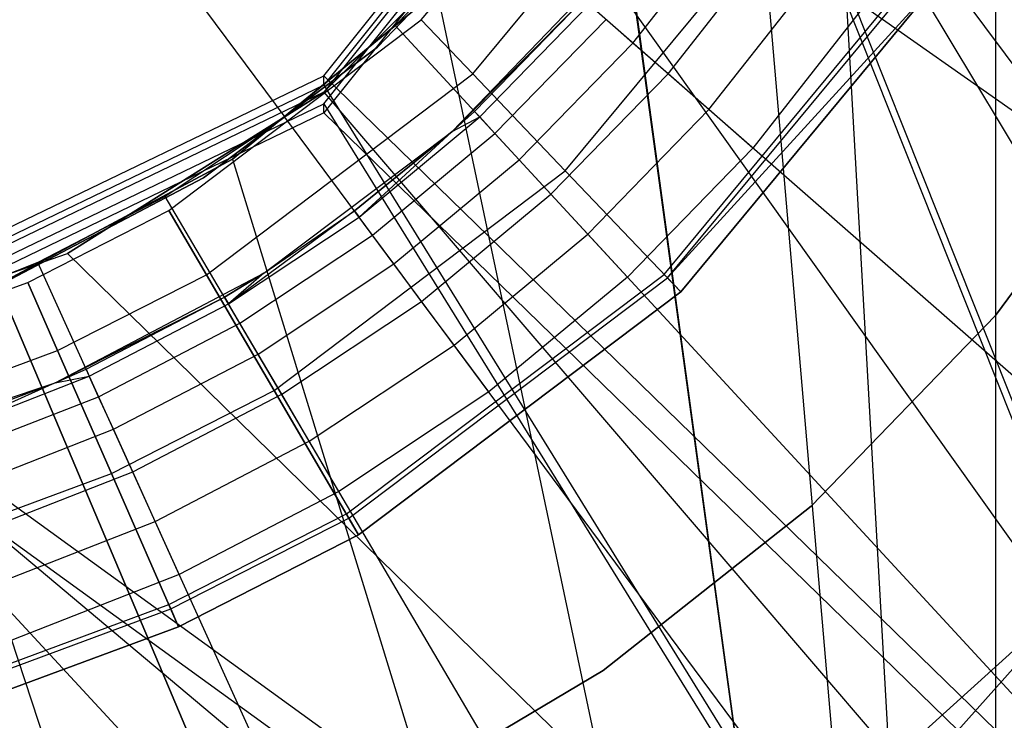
# Model space of a CAD drawing. Extents: x 0.1 to 16.1, y -3 to 3.
# Tile 30 of 65: x 8.2 to 8.418, y -0.374 to -0.218. Entities that reach past the tile are written whole.
import ezdxf

# ---------------------------------------------------------------- set-up
doc = ezdxf.new("R2010")
doc.units = 0
doc.header["$LTSCALE"] = 2.54
doc.layers.get('0').update_dxf_attribs({"color": 13, "linetype": 'CONTINUOUS'})

# ---------------------------------------------------------------- blocks, each defined once
blk = doc.blocks.new('DROPS_WOOD_D_PM_STL')
at = {"color": 0}
for p, q in [((8.41608, -0.8, 27.83841), (8.41608, 0, 27.83841)), ((8.41608, -0.8, 20.87076), (8.41608, 0, 20.87076)), ((8.41608, -0.8, 20.87076), (8.41608, 0, 20.87076)), ((8.41608, -0.8, 27.83841), (8.41608, 0, 27.83841)), ((8.08, 0, 2.18815), (8.25835, -0.24006, 2.19005)), ((8.08, 0, 2.18815), (8.25835, -0.24006, 2.19005)), ((8.41608, -0.8, 27.83841), (8.37425, -0.05845, 27.8422)), ((8.41608, -0.8, 27.83841), (8.37425, -0.05845, 27.8422)), ((8.35716, -0.11481, 20.86558), (8.41608, -0.8, 20.87076)), ((8.35716, -0.11481, 27.84359), (8.41608, -0.8, 27.83841)), ((8.35716, -0.11481, 27.84359), (8.41608, -0.8, 27.83841)), ((8.35716, -0.11481, 20.86558), (8.41608, -0.8, 20.87076)), ((8.26705, -0.23091, 16.34626), (8.35029, -0.12653, 16.3487)), ((8.26705, -0.23091, 16.34626), (8.35029, -0.12653, 16.3487)), ((8.35029, -0.12859, 20.35327), (8.26705, -0.23298, 20.34845)), ((8.35029, -0.12859, 20.35327), (8.26705, -0.23298, 20.34845)), ((8.35029, -0.12859, 20.35327), (8.61693, -0.79844, 20.37999)), ((8.35029, -0.12859, 20.35327), (8.61693, -0.79844, 20.37999)), ((8.35029, -0.13017, 38.3564), (8.26705, -0.23455, 38.3564)), ((8.35029, -0.13017, 32.36249), (8.26705, -0.23455, 38.3564)), ((8.35029, -0.13017, 38.3564), (8.26705, -0.23455, 38.3564)), ((8.35029, -0.13017, 32.36249), (8.26705, -0.23455, 38.3564)), ((8.35029, -0.13017, 32.36249), (8.75179, -0.8, 32.39413)), ((8.35029, -0.13017, 32.36249), (8.75179, -0.8, 32.39413)), ((8.26705, -0.2371, 28.3397), (8.35029, -0.13271, 28.33499)), ((8.26705, -0.2371, 28.3397), (8.35029, -0.13271, 28.33499)), ((8.35029, -0.13271, 28.33499), (8.61693, -0.80253, 28.30758)), ((8.35029, -0.13271, 28.33499), (8.61693, -0.80253, 28.30758)), ((8.35029, -0.13477, 32.33956), (8.26705, -0.23916, 32.34189)), ((8.35029, -0.13477, 32.33956), (8.26705, -0.23916, 32.34189)), ((8.35029, -0.13477, 32.33956), (8.84818, -0.80459, 32.30682)), ((8.35029, -0.13477, 32.33956), (8.84818, -0.80459, 32.30682)), ((8.28865, -0.21853, 213.36956), (8.33342, -0.16453, 213.36956)), ((8.28865, -0.21853, 213.40759), (8.33342, -0.16453, 213.40759)), ((8.28865, -0.21853, 213.36956), (8.33342, -0.16453, 213.36956)), ((8.28865, -0.21853, 213.40759), (8.33342, -0.16453, 213.40759)), ((8.32939, -0.16674, 20.86348), (8.41608, -0.8, 20.87076)), ((8.32939, -0.16674, 20.86348), (8.41608, -0.8, 20.87076)), ((8.32953, -0.16654, 27.84568), (8.41608, -0.8, 27.83841)), ((8.32953, -0.16654, 27.84568), (8.41608, -0.8, 27.83841)), ((8.56797, -0.34276, 2.22278), (8.32472, -0.17189, 2.19005)), ((8.56797, -0.34276, 2.22278), (8.32472, -0.17189, 2.19005)), ((8.30005, -0.23047, 213.33528), (8.34727, -0.17352, 213.33528)), ((8.30005, -0.23047, 213.33528), (8.34727, -0.17352, 213.33528)), ((8.30005, -0.23047, 213.44189), (8.34727, -0.17352, 213.44189)), ((8.30005, -0.23047, 213.44189), (8.34727, -0.17352, 213.44189)), ((8.26705, -0.23455, 32.35932), (8.31462, -0.18696, 32.36099)), ((8.31462, -0.18696, 32.36099), (8.26705, -0.23455, 38.3564)), ((8.31462, -0.18696, 32.36099), (8.26705, -0.23455, 38.3564)), ((8.26705, -0.23455, 32.35932), (8.31462, -0.18696, 32.36099)), ((8.31462, -0.18696, 32.36099), (8.75179, -0.8, 32.39413)), ((8.31462, -0.18696, 32.36099), (8.75179, -0.8, 32.39413)), ((8.31238, -0.18973, 28.35251), (8.27894, -0.22455, 28.35251)), ((8.27894, -0.22455, 27.85251), (8.31238, -0.18973, 27.85251)), ((8.27894, -0.22455, 27.85251), (8.31238, -0.18973, 27.85251)), ((8.31238, -0.18973, 28.35251), (8.27894, -0.22455, 28.35251)), ((8.31238, -0.18973, 20.86645), (8.27894, -0.22455, 20.86645)), ((8.27894, -0.22455, 20.36645), (8.31238, -0.18973, 20.36645)), ((8.27894, -0.22455, 20.36645), (8.31238, -0.18973, 20.36645)), ((8.31238, -0.18973, 20.86645), (8.27894, -0.22455, 20.86645)), ((8.32059, -0.25199, 213.31155), (8.37222, -0.18971, 213.31155)), ((8.32059, -0.25199, 213.31155), (8.37222, -0.18971, 213.31155)), ((8.32059, -0.25199, 213.4656), (8.37222, -0.18971, 213.4656)), ((8.32059, -0.25199, 213.4656), (8.37222, -0.18971, 213.4656)), ((8.33561, -0.22366, 16.32508), (8.35793, -0.19522, 16.32508)), ((8.33561, -0.22366, 16.32508), (8.35793, -0.19522, 16.32508)), ((8.30506, -0.19693, 2.19005), (8.28285, -0.21974, 2.19005)), ((8.30506, -0.19693, 2.19005), (8.28285, -0.21974, 2.19005)), ((8.52877, -0.39268, 2.22278), (8.30506, -0.19693, 2.19005)), ((8.52877, -0.39268, 2.22278), (8.30506, -0.19693, 2.19005)), ((8.3434, -0.23048, 16.33303), (8.36641, -0.20118, 16.33303)), ((8.3434, -0.23048, 16.33303), (8.36641, -0.20118, 16.33303)), ((8.29551, -0.24327, 16.03972), (8.33175, -0.20554, 16.03972)), ((8.29551, -0.24327, 16.03972), (8.33175, -0.20554, 16.03972)), ((8.34251, -0.27494, 213.38735), (8.39884, -0.207, 213.38735)), ((8.34251, -0.27494, 213.38735), (8.39884, -0.207, 213.38735)), ((8.34324, -0.27571, 213.39202), (8.39973, -0.20757, 213.39202)), ((8.34324, -0.27571, 213.39202), (8.39973, -0.20757, 213.39202)), ((8.35247, -0.23842, 16.33802), (8.37627, -0.20811, 16.33802)), ((8.35247, -0.23842, 16.33802), (8.37627, -0.20811, 16.33802)), ((8.34324, -0.27571, 213.39202), (8.40334, -0.20992, 213.39407)), ((8.40334, -0.20992, 213.38308), (8.34621, -0.27882, 213.38308)), ((8.34621, -0.27882, 213.30308), (8.40334, -0.20992, 213.30308)), ((8.40334, -0.20992, 213.47407), (8.34621, -0.27882, 213.47407)), ((8.34621, -0.27882, 213.30308), (8.40334, -0.20992, 213.30308)), ((8.40334, -0.20992, 213.47407), (8.34621, -0.27882, 213.47407)), ((8.34621, -0.27882, 213.39407), (8.40334, -0.20992, 213.39407)), ((8.40334, -0.20992, 213.38308), (8.34621, -0.27882, 213.38308)), ((8.24675, -0.24939, 20.85856), (8.29213, -0.21213, 20.86102)), ((8.24675, -0.24939, 20.85856), (8.29213, -0.21213, 20.86102)), ((8.29213, -0.21213, 27.84815), (8.24676, -0.24938, 27.85061)), ((8.29213, -0.21213, 27.84815), (8.24676, -0.24938, 27.85061)), ((8.29213, -0.21213, 20.86102), (8.41608, -0.8, 20.87076)), ((8.29213, -0.21213, 20.86102), (8.41608, -0.8, 20.87076)), ((8.29213, -0.21213, 27.84815), (8.41608, -0.8, 27.83841)), ((8.29213, -0.21213, 27.84815), (8.41608, -0.8, 27.83841)), ((8.32458, -0.21402, 16.28972), (8.29551, -0.24327, 16.03972)), ((8.32458, -0.21402, 16.28972), (8.29551, -0.24327, 16.03972)), ((8.30045, -0.2388, 16.28972), (8.32458, -0.21402, 16.28972)), ((8.30045, -0.2388, 16.28972), (8.32458, -0.21402, 16.28972)), ((8.30161, -0.24005, 16.30267), (8.32587, -0.21514, 16.30267)), ((8.30161, -0.24005, 16.30267), (8.32587, -0.21514, 16.30267)), ((8.38686, -0.21555, 16.33972), (8.36221, -0.24694, 16.33972)), ((8.38686, -0.21555, 16.33972), (8.36221, -0.24694, 16.33972)), ((8.30499, -0.24372, 16.31472), (8.32963, -0.21843, 16.31472)), ((8.30499, -0.24372, 16.31472), (8.32963, -0.21843, 16.31472)), ((8.33561, -0.22366, 16.32508), (8.32963, -0.21843, 16.31472)), ((8.33561, -0.22366, 16.32508), (8.32963, -0.21843, 16.31472)), ((8.23263, -0.26076, 213.36956), (8.28865, -0.21853, 213.36956)), ((8.23263, -0.26076, 213.40759), (8.28865, -0.21853, 213.40759)), ((8.23263, -0.26076, 213.36956), (8.28865, -0.21853, 213.36956)), ((8.23263, -0.26076, 213.40759), (8.28865, -0.21853, 213.40759)), ((8.28285, -0.21974, 2.19005), (8.25835, -0.24006, 2.19005)), ((8.28285, -0.21974, 2.19005), (8.25835, -0.24006, 2.19005)), ((8.48449, -0.43816, 2.22278), (8.28285, -0.21974, 2.19005)), ((8.48449, -0.43816, 2.22278), (8.28285, -0.21974, 2.19005)), ((8.28865, -0.21853, 213.36956), (8.30005, -0.23047, 213.33528)), ((8.28865, -0.21853, 213.36956), (8.30005, -0.23047, 213.33528)), ((8.28865, -0.21853, 213.40759), (8.28865, -0.21853, 213.36956)), ((8.28865, -0.21853, 213.40759), (8.28865, -0.21853, 213.36956)), ((8.30005, -0.23047, 213.44189), (8.28865, -0.21853, 213.40759)), ((8.30005, -0.23047, 213.44189), (8.28865, -0.21853, 213.40759)), ((8.27894, -0.22455, 28.35251), (8.24034, -0.25356, 28.35251)), ((8.24034, -0.25356, 27.85251), (8.27894, -0.22455, 27.85251)), ((8.24034, -0.25356, 27.85251), (8.27894, -0.22455, 27.85251)), ((8.27894, -0.22455, 28.35251), (8.24034, -0.25356, 28.35251)), ((8.27894, -0.22455, 20.86645), (8.24034, -0.25356, 20.86645)), ((8.24034, -0.25356, 20.36645), (8.27894, -0.22455, 20.36645)), ((8.24034, -0.25356, 20.36645), (8.27894, -0.22455, 20.36645)), ((8.27894, -0.22455, 20.86645), (8.24034, -0.25356, 20.86645)), ((8.27894, -0.22455, 27.85251), (8.27894, -0.22455, 28.35251)), ((8.27894, -0.22455, 27.85251), (8.27894, -0.22455, 28.35251)), ((8.27894, -0.22455, 20.36645), (8.27894, -0.22455, 20.86645)), ((8.27894, -0.22455, 20.36645), (8.27894, -0.22455, 20.86645)), ((8.31038, -0.24956, 16.32508), (8.33561, -0.22366, 16.32508)), ((8.31038, -0.24956, 16.32508), (8.33561, -0.22366, 16.32508)), ((8.3434, -0.23048, 16.33303), (8.33561, -0.22366, 16.32508)), ((8.3434, -0.23048, 16.33303), (8.33561, -0.22366, 16.32508)), ((8.14676, -0.28884, 16.34433), (8.26705, -0.23091, 16.34626)), ((8.14676, -0.28884, 16.34433), (8.26705, -0.23091, 16.34626)), ((8.24097, -0.27501, 213.33528), (8.30005, -0.23047, 213.33528)), ((8.24097, -0.27501, 213.33528), (8.30005, -0.23047, 213.33528)), ((8.24097, -0.27501, 213.44189), (8.30005, -0.23047, 213.44189)), ((8.24097, -0.27501, 213.44189), (8.30005, -0.23047, 213.44189)), ((8.84818, -0.79638, 16.38075), (8.26705, -0.23091, 16.34626)), ((8.84818, -0.79638, 16.38075), (8.26705, -0.23091, 16.34626)), ((8.26705, -0.23298, 20.34845), (8.26705, -0.23091, 16.34626)), ((8.26705, -0.23298, 20.34845), (8.26705, -0.23091, 16.34626)), ((8.30005, -0.23047, 213.33528), (8.32059, -0.25199, 213.31155)), ((8.30005, -0.23047, 213.33528), (8.32059, -0.25199, 213.31155)), ((8.32059, -0.25199, 213.4656), (8.30005, -0.23047, 213.44189)), ((8.32059, -0.25199, 213.4656), (8.30005, -0.23047, 213.44189)), ((8.31741, -0.25717, 16.33303), (8.3434, -0.23048, 16.33303)), ((8.31741, -0.25717, 16.33303), (8.3434, -0.23048, 16.33303)), ((8.35247, -0.23842, 16.33802), (8.3434, -0.23048, 16.33303)), ((8.35247, -0.23842, 16.33802), (8.3434, -0.23048, 16.33303)), ((8.26705, -0.23298, 20.34845), (8.14676, -0.2909, 20.3446)), ((8.26705, -0.23298, 20.34845), (8.14676, -0.2909, 20.3446)), ((8.26705, -0.23298, 20.34845), (8.61693, -0.79844, 20.37999)), ((8.26705, -0.23298, 20.34845), (8.61693, -0.79844, 20.37999)), ((8.26705, -0.23455, 38.3564), (8.14676, -0.29248, 38.3564)), ((8.26705, -0.23455, 38.3564), (8.14676, -0.29248, 38.3564)), ((8.21016, -0.27029, 32.35781), (8.26705, -0.23455, 32.35932)), ((8.26705, -0.23455, 38.3564), (8.21016, -0.27029, 32.35781)), ((8.26705, -0.23455, 38.3564), (8.21016, -0.27029, 32.35781)), ((8.21016, -0.27029, 32.35781), (8.26705, -0.23455, 32.35932)), ((8.26705, -0.23455, 32.35932), (8.75179, -0.8, 32.39413)), ((8.26705, -0.23455, 32.35932), (8.75179, -0.8, 32.39413)), ((8.26705, -0.23455, 38.3564), (8.26705, -0.23455, 32.35932)), ((8.26705, -0.23455, 38.3564), (8.26705, -0.23455, 32.35932)), ((8.14676, -0.29503, 28.34349), (8.26705, -0.2371, 28.3397)), ((8.14676, -0.29503, 28.34349), (8.26705, -0.2371, 28.3397)), ((8.26705, -0.2371, 28.3397), (8.61693, -0.80253, 28.30758)), ((8.26705, -0.2371, 28.3397), (8.61693, -0.80253, 28.30758)), ((8.26705, -0.23916, 32.34189), (8.26705, -0.2371, 28.3397)), ((8.26705, -0.23916, 32.34189), (8.26705, -0.2371, 28.3397)), ((8.41601, -0.28408, 28.35251), (8.45087, -0.23676, 28.35251)), ((8.45087, -0.23676, 27.85251), (8.41601, -0.28408, 27.85251)), ((8.41601, -0.28408, 28.35251), (8.45087, -0.23676, 28.35251)), ((8.45087, -0.23676, 27.85251), (8.41601, -0.28408, 27.85251)), ((8.41601, -0.28408, 20.86645), (8.45087, -0.23676, 20.86645)), ((8.45087, -0.23676, 20.36645), (8.41601, -0.28408, 20.36645)), ((8.41601, -0.28408, 20.86645), (8.45087, -0.23676, 20.86645)), ((8.45087, -0.23676, 20.36645), (8.41601, -0.28408, 20.36645)), ((8.26705, -0.23916, 32.34189), (8.14676, -0.29709, 32.34377)), ((8.26705, -0.23916, 32.34189), (8.14676, -0.29709, 32.34377)), ((8.25835, -0.24006, 2.19005), (8.23182, -0.25765, 2.19005)), ((8.25835, -0.24006, 2.19005), (8.23182, -0.25765, 2.19005)), ((8.43563, -0.47867, 2.22278), (8.25835, -0.24006, 2.19005)), ((8.43563, -0.47867, 2.22278), (8.25835, -0.24006, 2.19005)), ((8.26705, -0.23916, 32.34189), (8.84818, -0.80459, 32.30682)), ((8.26705, -0.23916, 32.34189), (8.84818, -0.80459, 32.30682)), ((8.27484, -0.26225, 16.30267), (8.30161, -0.24005, 16.30267)), ((8.27484, -0.26225, 16.30267), (8.30161, -0.24005, 16.30267)), ((8.29551, -0.24327, 16.28972), (8.30045, -0.2388, 16.28972)), ((8.30045, -0.2388, 16.28972), (8.29551, -0.24327, 16.03972)), ((8.30045, -0.2388, 16.28972), (8.29551, -0.24327, 16.03972)), ((8.29551, -0.24327, 16.28972), (8.30161, -0.24005, 16.30267)), ((8.30045, -0.2388, 16.28972), (8.30161, -0.24005, 16.30267)), ((8.30499, -0.24372, 16.31472), (8.30161, -0.24005, 16.30267)), ((8.30499, -0.24372, 16.31472), (8.30161, -0.24005, 16.30267)), ((8.32559, -0.26603, 16.33802), (8.35247, -0.23842, 16.33802)), ((8.32559, -0.26603, 16.33802), (8.35247, -0.23842, 16.33802)), ((8.36221, -0.24694, 16.33972), (8.35247, -0.23842, 16.33802)), ((8.36221, -0.24694, 16.33972), (8.35247, -0.23842, 16.33802)), ((8.2537, -0.27469, 16.03972), (8.29551, -0.24327, 16.03972)), ((8.2537, -0.27469, 16.03972), (8.29551, -0.24327, 16.03972)), ((8.29551, -0.24327, 16.03972), (8.27382, -0.26088, 16.28972)), ((8.27382, -0.26088, 16.28972), (8.29551, -0.24327, 16.28972)), ((8.29551, -0.24327, 16.03972), (8.27382, -0.26088, 16.28972)), ((8.27382, -0.26088, 16.28972), (8.29551, -0.24327, 16.28972)), ((8.29551, -0.24327, 16.28972), (8.27484, -0.26225, 16.30267)), ((8.29551, -0.24327, 16.28972), (8.27484, -0.26225, 16.30267)), ((8.27781, -0.26626, 16.31472), (8.30499, -0.24372, 16.31472)), ((8.27781, -0.26626, 16.31472), (8.30499, -0.24372, 16.31472)), ((8.29551, -0.24327, 16.03972), (8.29551, -0.24327, 16.28972)), ((8.29551, -0.24327, 16.03972), (8.29551, -0.24327, 16.28972)), ((8.31038, -0.24956, 16.32508), (8.30499, -0.24372, 16.31472)), ((8.31038, -0.24956, 16.32508), (8.30499, -0.24372, 16.31472)), ((8.36221, -0.24694, 16.33972), (8.33437, -0.27554, 16.33972)), ((8.36221, -0.24694, 16.33972), (8.33437, -0.27554, 16.33972)), ((8.24676, -0.24938, 27.85061), (8.1948, -0.27716, 27.8527)), ((8.24676, -0.24938, 27.85061), (8.1948, -0.27716, 27.8527)), ((8.1948, -0.27716, 20.85647), (8.24675, -0.24939, 20.85856)), ((8.1948, -0.27716, 20.85647), (8.24675, -0.24939, 20.85856)), ((8.24676, -0.24938, 27.85061), (8.24675, -0.24939, 20.85856)), ((8.24676, -0.24938, 27.85061), (8.24675, -0.24939, 20.85856)), ((8.24675, -0.24939, 20.85856), (8.41608, -0.8, 20.87076)), ((8.24675, -0.24939, 20.85856), (8.41608, -0.8, 20.87076)), ((8.24676, -0.24938, 27.85061), (8.41608, -0.8, 27.83841)), ((8.24676, -0.24938, 27.85061), (8.41608, -0.8, 27.83841)), ((8.28255, -0.27264, 16.32508), (8.31038, -0.24956, 16.32508)), ((8.28255, -0.27264, 16.32508), (8.31038, -0.24956, 16.32508)), ((8.31741, -0.25717, 16.33303), (8.31038, -0.24956, 16.32508)), ((8.31741, -0.25717, 16.33303), (8.31038, -0.24956, 16.32508)), ((8.25599, -0.30068, 213.31155), (8.32059, -0.25199, 213.31155)), ((8.25599, -0.30068, 213.31155), (8.32059, -0.25199, 213.31155)), ((8.25599, -0.30068, 213.4656), (8.32059, -0.25199, 213.4656)), ((8.25599, -0.30068, 213.4656), (8.32059, -0.25199, 213.4656)), ((8.32059, -0.25199, 213.31155), (8.34621, -0.27882, 213.30308)), ((8.32059, -0.25199, 213.31155), (8.34621, -0.27882, 213.30308)), ((8.34621, -0.27882, 213.47407), (8.32059, -0.25199, 213.4656)), ((8.34621, -0.27882, 213.47407), (8.32059, -0.25199, 213.4656)), ((8.24034, -0.25356, 28.35251), (8.19759, -0.27599, 28.35251)), ((8.19759, -0.27599, 27.85251), (8.24034, -0.25356, 27.85251)), ((8.19759, -0.27599, 27.85251), (8.24034, -0.25356, 27.85251)), ((8.24034, -0.25356, 28.35251), (8.19759, -0.27599, 28.35251)), ((8.24034, -0.25356, 20.86645), (8.19759, -0.27599, 20.86645)), ((8.19759, -0.27599, 20.36645), (8.24034, -0.25356, 20.36645)), ((8.19759, -0.27599, 20.36645), (8.24034, -0.25356, 20.36645)), ((8.24034, -0.25356, 20.86645), (8.19759, -0.27599, 20.86645)), ((8.24034, -0.25356, 27.85251), (8.24034, -0.25356, 28.35251)), ((8.24034, -0.25356, 27.85251), (8.24034, -0.25356, 28.35251)), ((8.24034, -0.25356, 20.36645), (8.24034, -0.25356, 20.86645)), ((8.24034, -0.25356, 20.36645), (8.24034, -0.25356, 20.86645)), ((8.23182, -0.25765, 2.19005), (8.20357, -0.27233, 2.19005)), ((8.23182, -0.25765, 2.19005), (8.20357, -0.27233, 2.19005)), ((8.38273, -0.51376, 2.22278), (8.23182, -0.25765, 2.19005)), ((8.38273, -0.51376, 2.22278), (8.23182, -0.25765, 2.19005)), ((8.28873, -0.28095, 16.33303), (8.31741, -0.25717, 16.33303)), ((8.28873, -0.28095, 16.33303), (8.31741, -0.25717, 16.33303)), ((8.32559, -0.26603, 16.33802), (8.31741, -0.25717, 16.33303)), ((8.32559, -0.26603, 16.33802), (8.31741, -0.25717, 16.33303)), ((8.20132, -0.27672, 213.36956), (8.23263, -0.26076, 213.36956)), ((8.20132, -0.27672, 213.40759), (8.23263, -0.26076, 213.40759)), ((8.20132, -0.27672, 213.36956), (8.23263, -0.26076, 213.36956)), ((8.20132, -0.27672, 213.40759), (8.23263, -0.26076, 213.40759)), ((8.23263, -0.26076, 213.36956), (8.24097, -0.27501, 213.33528)), ((8.23263, -0.26076, 213.36956), (8.24097, -0.27501, 213.33528)), ((8.23263, -0.26076, 213.40759), (8.23263, -0.26076, 213.36956)), ((8.23263, -0.26076, 213.40759), (8.23263, -0.26076, 213.36956)), ((8.24097, -0.27501, 213.44189), (8.23263, -0.26076, 213.40759)), ((8.24097, -0.27501, 213.44189), (8.23263, -0.26076, 213.40759)), ((8.27382, -0.26088, 16.28972), (8.24586, -0.28147, 16.30267)), ((8.27382, -0.26088, 16.28972), (8.24586, -0.28147, 16.30267)), ((8.2537, -0.27469, 16.03972), (8.27382, -0.26088, 16.28972)), ((8.2537, -0.27469, 16.03972), (8.27382, -0.26088, 16.28972)), ((8.2537, -0.27469, 16.28972), (8.27382, -0.26088, 16.28972)), ((8.2537, -0.27469, 16.28972), (8.27382, -0.26088, 16.28972)), ((8.27382, -0.26088, 16.28972), (8.27484, -0.26225, 16.30267)), ((8.27382, -0.26088, 16.28972), (8.27484, -0.26225, 16.30267)), ((8.24586, -0.28147, 16.30267), (8.27484, -0.26225, 16.30267)), ((8.24586, -0.28147, 16.30267), (8.27484, -0.26225, 16.30267)), ((8.27781, -0.26626, 16.31472), (8.27484, -0.26225, 16.30267)), ((8.27781, -0.26626, 16.31472), (8.27484, -0.26225, 16.30267)), ((8.24839, -0.28578, 16.31472), (8.27781, -0.26626, 16.31472)), ((8.24839, -0.28578, 16.31472), (8.27781, -0.26626, 16.31472)), ((8.28255, -0.27264, 16.32508), (8.27781, -0.26626, 16.31472)), ((8.28255, -0.27264, 16.32508), (8.27781, -0.26626, 16.31472)), ((8.29592, -0.29063, 16.33802), (8.32559, -0.26603, 16.33802)), ((8.29592, -0.29063, 16.33802), (8.32559, -0.26603, 16.33802)), ((8.33437, -0.27554, 16.33972), (8.32559, -0.26603, 16.33802)), ((8.33437, -0.27554, 16.33972), (8.32559, -0.26603, 16.33802)), ((8.14676, -0.29248, 32.35677), (8.21016, -0.27029, 32.35781)), ((8.14676, -0.29248, 38.3564), (8.21016, -0.27029, 32.35781)), ((8.14676, -0.29248, 32.35677), (8.21016, -0.27029, 32.35781)), ((8.14676, -0.29248, 38.3564), (8.21016, -0.27029, 32.35781)), ((8.21016, -0.27029, 32.35781), (8.75179, -0.8, 32.39413)), ((8.21016, -0.27029, 32.35781), (8.75179, -0.8, 32.39413)), ((8.20357, -0.27233, 2.19005), (8.17393, -0.28392, 2.19005)), ((8.20357, -0.27233, 2.19005), (8.17393, -0.28392, 2.19005)), ((8.32641, -0.54303, 2.22278), (8.20357, -0.27233, 2.19005)), ((8.32641, -0.54303, 2.22278), (8.20357, -0.27233, 2.19005)), ((8.25243, -0.29262, 16.32508), (8.28255, -0.27264, 16.32508)), ((8.25243, -0.29262, 16.32508), (8.28255, -0.27264, 16.32508)), ((8.28873, -0.28095, 16.33303), (8.28255, -0.27264, 16.32508)), ((8.28873, -0.28095, 16.33303), (8.28255, -0.27264, 16.32508)), ((8.20739, -0.29899, 16.03972), (8.2537, -0.27469, 16.03972)), ((8.20739, -0.29899, 16.03972), (8.2537, -0.27469, 16.03972)), ((8.20795, -0.29184, 213.33528), (8.24097, -0.27501, 213.33528)), ((8.20795, -0.29184, 213.33528), (8.24097, -0.27501, 213.33528)), ((8.20795, -0.29184, 213.44189), (8.24097, -0.27501, 213.44189)), ((8.20795, -0.29184, 213.44189), (8.24097, -0.27501, 213.44189)), ((8.24097, -0.27501, 213.33528), (8.25599, -0.30068, 213.31155)), ((8.24097, -0.27501, 213.33528), (8.25599, -0.30068, 213.31155)), ((8.25599, -0.30068, 213.4656), (8.24097, -0.27501, 213.44189)), ((8.25599, -0.30068, 213.4656), (8.24097, -0.27501, 213.44189)), ((8.2537, -0.27469, 16.03972), (8.24499, -0.28001, 16.28972)), ((8.24499, -0.28001, 16.28972), (8.2537, -0.27469, 16.28972)), ((8.2537, -0.27469, 16.03972), (8.24499, -0.28001, 16.28972)), ((8.24499, -0.28001, 16.28972), (8.2537, -0.27469, 16.28972)), ((8.2537, -0.27469, 16.28972), (8.24586, -0.28147, 16.30267)), ((8.2537, -0.27469, 16.28972), (8.24586, -0.28147, 16.30267)), ((8.2537, -0.27469, 16.03972), (8.2537, -0.27469, 16.28972)), ((8.2537, -0.27469, 16.03972), (8.2537, -0.27469, 16.28972)), ((8.27202, -0.32807, 213.38735), (8.34251, -0.27494, 213.38735)), ((8.27202, -0.32807, 213.38735), (8.34251, -0.27494, 213.38735)), ((8.34251, -0.27494, 213.38735), (8.34324, -0.27571, 213.39202)), ((8.34251, -0.27494, 213.38735), (8.34324, -0.27571, 213.39202)), ((8.34621, -0.27882, 213.38308), (8.34251, -0.27494, 213.38735)), ((8.34621, -0.27882, 213.38308), (8.34251, -0.27494, 213.38735)), ((8.16838, -0.28893, 213.36956), (8.20132, -0.27672, 213.36956)), ((8.16838, -0.28893, 213.40759), (8.20132, -0.27672, 213.40759)), ((8.16838, -0.28893, 213.36956), (8.20132, -0.27672, 213.36956)), ((8.16838, -0.28893, 213.40759), (8.20132, -0.27672, 213.40759)), ((8.41608, -0.8, 20.87076), (8.1948, -0.27716, 20.85647)), ((8.41608, -0.8, 20.87076), (8.1948, -0.27716, 20.85647)), ((8.1948, -0.27716, 27.8527), (8.41608, -0.8, 27.83841)), ((8.1948, -0.27716, 27.8527), (8.41608, -0.8, 27.83841)), ((8.20132, -0.27672, 213.36956), (8.20795, -0.29184, 213.33528)), ((8.20132, -0.27672, 213.36956), (8.20795, -0.29184, 213.33528)), ((8.20132, -0.27672, 213.40759), (8.20132, -0.27672, 213.36956)), ((8.20132, -0.27672, 213.40759), (8.20132, -0.27672, 213.36956)), ((8.20795, -0.29184, 213.44189), (8.20132, -0.27672, 213.40759)), ((8.20795, -0.29184, 213.44189), (8.20132, -0.27672, 213.40759)), ((8.27256, -0.32899, 213.39202), (8.34324, -0.27571, 213.39202)), ((8.27256, -0.32899, 213.39202), (8.34324, -0.27571, 213.39202)), ((8.33437, -0.27554, 16.33972), (8.30364, -0.30102, 16.33972)), ((8.33437, -0.27554, 16.33972), (8.30364, -0.30102, 16.33972)), ((8.34324, -0.27571, 213.39202), (8.34621, -0.27882, 213.39407)), ((8.40165, -0.38281, 213.39407), (8.49647, -0.27668, 213.39407)), ((8.49647, -0.27668, 213.47407), (8.40165, -0.38281, 213.47407)), ((8.49647, -0.27668, 213.47407), (8.40165, -0.38281, 213.47407)), ((8.40165, -0.38281, 213.39407), (8.49647, -0.27668, 213.39407)), ((8.34621, -0.27882, 213.38308), (8.27473, -0.3327, 213.38308)), ((8.27473, -0.3327, 213.30308), (8.34621, -0.27882, 213.30308)), ((8.34621, -0.27882, 213.47407), (8.27473, -0.3327, 213.47407)), ((8.27473, -0.3327, 213.30308), (8.34621, -0.27882, 213.30308)), ((8.34621, -0.27882, 213.47407), (8.27473, -0.3327, 213.47407)), ((8.27473, -0.3327, 213.39407), (8.34621, -0.27882, 213.39407)), ((8.27473, -0.3327, 213.39407), (8.34621, -0.27882, 213.39407)), ((8.34621, -0.27882, 213.38308), (8.27473, -0.3327, 213.38308)), ((8.20739, -0.29899, 16.03972), (8.24499, -0.28001, 16.28972)), ((8.20739, -0.29899, 16.03972), (8.24499, -0.28001, 16.28972)), ((8.21429, -0.29596, 16.28972), (8.24499, -0.28001, 16.28972)), ((8.21429, -0.29596, 16.28972), (8.24499, -0.28001, 16.28972)), ((8.215, -0.29751, 16.30267), (8.24586, -0.28147, 16.30267)), ((8.215, -0.29751, 16.30267), (8.24586, -0.28147, 16.30267)), ((8.24499, -0.28001, 16.28972), (8.24586, -0.28147, 16.30267)), ((8.24499, -0.28001, 16.28972), (8.24586, -0.28147, 16.30267)), ((8.24839, -0.28578, 16.31472), (8.24586, -0.28147, 16.30267)), ((8.24839, -0.28578, 16.31472), (8.24586, -0.28147, 16.30267)), ((8.25768, -0.30154, 16.33303), (8.28873, -0.28095, 16.33303)), ((8.25768, -0.30154, 16.33303), (8.28873, -0.28095, 16.33303)), ((8.29592, -0.29063, 16.33802), (8.28873, -0.28095, 16.33303)), ((8.29592, -0.29063, 16.33802), (8.28873, -0.28095, 16.33303)), ((8.26729, -0.56615, 2.22278), (8.17393, -0.28392, 2.19005)), ((8.26729, -0.56615, 2.22278), (8.17393, -0.28392, 2.19005)), ((8.21706, -0.30206, 16.31472), (8.24839, -0.28578, 16.31472)), ((8.21706, -0.30206, 16.31472), (8.24839, -0.28578, 16.31472)), ((8.25243, -0.29262, 16.32508), (8.24839, -0.28578, 16.31472)), ((8.25243, -0.29262, 16.32508), (8.24839, -0.28578, 16.31472)), ((8.37514, -0.32633, 28.35251), (8.41601, -0.28408, 28.35251)), ((8.41601, -0.28408, 27.85251), (8.37514, -0.32633, 27.85251)), ((8.37514, -0.32633, 28.35251), (8.41601, -0.28408, 28.35251)), ((8.41601, -0.28408, 27.85251), (8.37514, -0.32633, 27.85251)), ((8.37514, -0.32633, 20.86645), (8.41601, -0.28408, 20.86645)), ((8.41601, -0.28408, 20.36645), (8.37514, -0.32633, 20.36645)), ((8.37514, -0.32633, 20.86645), (8.41601, -0.28408, 20.86645)), ((8.41601, -0.28408, 20.36645), (8.37514, -0.32633, 20.36645)), ((8.41601, -0.28408, 28.35251), (8.41601, -0.28408, 27.85251)), ((8.41601, -0.28408, 28.35251), (8.41601, -0.28408, 27.85251)), ((8.41601, -0.28408, 20.86645), (8.41601, -0.28408, 20.36645)), ((8.41601, -0.28408, 20.86645), (8.41601, -0.28408, 20.36645)), ((8.14676, -0.28884, 16.34433), (8.84818, -0.79638, 16.38075)), ((8.14676, -0.28884, 16.34433), (8.84818, -0.79638, 16.38075)), ((8.75179, -0.8, 32.39413), (8.14676, -0.29248, 32.35677)), ((8.75179, -0.8, 32.39413), (8.14676, -0.29248, 32.35677)), ((8.17321, -0.30472, 213.33528), (8.20795, -0.29184, 213.33528)), ((8.17321, -0.30472, 213.33528), (8.20795, -0.29184, 213.33528)), ((8.17321, -0.30472, 213.44189), (8.20795, -0.29184, 213.44189)), ((8.17321, -0.30472, 213.44189), (8.20795, -0.29184, 213.44189)), ((8.20795, -0.29184, 213.33528), (8.2199, -0.31908, 213.31155)), ((8.20795, -0.29184, 213.33528), (8.2199, -0.31908, 213.31155)), ((8.2199, -0.31908, 213.4656), (8.20795, -0.29184, 213.44189)), ((8.2199, -0.31908, 213.4656), (8.20795, -0.29184, 213.44189)), ((8.22035, -0.30929, 16.32508), (8.25243, -0.29262, 16.32508)), ((8.22035, -0.30929, 16.32508), (8.25243, -0.29262, 16.32508)), ((8.25768, -0.30154, 16.33303), (8.25243, -0.29262, 16.32508)), ((8.25768, -0.30154, 16.33303), (8.25243, -0.29262, 16.32508)), ((8.2638, -0.31193, 16.33802), (8.29592, -0.29063, 16.33802)), ((8.2638, -0.31193, 16.33802), (8.29592, -0.29063, 16.33802)), ((8.30364, -0.30102, 16.33972), (8.29592, -0.29063, 16.33802)), ((8.30364, -0.30102, 16.33972), (8.29592, -0.29063, 16.33802)), ((8.14676, -0.29503, 28.34349), (8.61693, -0.80253, 28.30758)), ((8.14676, -0.29503, 28.34349), (8.61693, -0.80253, 28.30758)), ((8.20739, -0.29899, 16.03972), (8.21429, -0.29596, 16.28972)), ((8.20739, -0.29899, 16.28972), (8.21429, -0.29596, 16.28972)), ((8.20739, -0.29899, 16.03972), (8.21429, -0.29596, 16.28972)), ((8.21429, -0.29596, 16.28972), (8.215, -0.29751, 16.30267)), ((8.14676, -0.29709, 32.34377), (8.84818, -0.80459, 32.30682)), ((8.14676, -0.29709, 32.34377), (8.84818, -0.80459, 32.30682)), ((8.15778, -0.31556, 16.03972), (8.20739, -0.29899, 16.03972)), ((8.15778, -0.31556, 16.03972), (8.20739, -0.29899, 16.03972)), ((8.18207, -0.30855, 16.28972), (8.20739, -0.29899, 16.03972)), ((8.18207, -0.30855, 16.28972), (8.20739, -0.29899, 16.03972)), ((8.18207, -0.30855, 16.28972), (8.20739, -0.29899, 16.28972)), ((8.18207, -0.30855, 16.28972), (8.20739, -0.29899, 16.28972)), ((8.18261, -0.31017, 16.30267), (8.215, -0.29751, 16.30267)), ((8.18261, -0.31017, 16.30267), (8.215, -0.29751, 16.30267)), ((8.20739, -0.29899, 16.28972), (8.18261, -0.31017, 16.30267)), ((8.20739, -0.29899, 16.28972), (8.18261, -0.31017, 16.30267)), ((8.20739, -0.29899, 16.28972), (8.215, -0.29751, 16.30267)), ((8.20739, -0.29899, 16.28972), (8.20739, -0.29899, 16.03972)), ((8.20739, -0.29899, 16.28972), (8.20739, -0.29899, 16.03972)), ((8.21706, -0.30206, 16.31472), (8.215, -0.29751, 16.30267)), ((8.21706, -0.30206, 16.31472), (8.215, -0.29751, 16.30267)), ((8.2199, -0.31908, 213.31155), (8.25599, -0.30068, 213.31155)), ((8.2199, -0.31908, 213.31155), (8.25599, -0.30068, 213.31155)), ((8.2199, -0.31908, 213.4656), (8.25599, -0.30068, 213.4656)), ((8.2199, -0.31908, 213.4656), (8.25599, -0.30068, 213.4656)), ((8.25599, -0.30068, 213.31155), (8.27473, -0.3327, 213.30308)), ((8.25599, -0.30068, 213.31155), (8.27473, -0.3327, 213.30308)), ((8.27473, -0.3327, 213.47407), (8.25599, -0.30068, 213.4656)), ((8.27473, -0.3327, 213.47407), (8.25599, -0.30068, 213.4656)), ((8.30364, -0.30102, 16.33972), (8.27037, -0.32308, 16.33972)), ((8.30364, -0.30102, 16.33972), (8.27037, -0.32308, 16.33972)), ((8.18418, -0.31491, 16.31472), (8.21706, -0.30206, 16.31472)), ((8.18418, -0.31491, 16.31472), (8.21706, -0.30206, 16.31472)), ((8.22035, -0.30929, 16.32508), (8.21706, -0.30206, 16.31472)), ((8.22035, -0.30929, 16.32508), (8.21706, -0.30206, 16.31472)), ((8.22462, -0.31872, 16.33303), (8.25768, -0.30154, 16.33303)), ((8.22462, -0.31872, 16.33303), (8.25768, -0.30154, 16.33303)), ((8.2638, -0.31193, 16.33802), (8.25768, -0.30154, 16.33303)), ((8.2638, -0.31193, 16.33802), (8.25768, -0.30154, 16.33303)), ((8.18667, -0.32246, 16.32508), (8.22035, -0.30929, 16.32508)), ((8.18667, -0.32246, 16.32508), (8.22035, -0.30929, 16.32508)), ((8.22462, -0.31872, 16.33303), (8.22035, -0.30929, 16.32508)), ((8.22462, -0.31872, 16.33303), (8.22035, -0.30929, 16.32508)), ((8.22961, -0.3297, 16.33802), (8.2638, -0.31193, 16.33802)), ((8.22961, -0.3297, 16.33802), (8.2638, -0.31193, 16.33802)), ((8.27037, -0.32308, 16.33972), (8.2638, -0.31193, 16.33802)), ((8.27037, -0.32308, 16.33972), (8.2638, -0.31193, 16.33802)), ((8.46944, -0.31359, 16.033), (8.35347, -0.41858, 16.033)), ((8.35347, -0.41858, 15.973), (8.46944, -0.31359, 15.973)), ((8.46944, -0.31359, 16.033), (8.35347, -0.41858, 16.033)), ((8.35347, -0.41858, 15.973), (8.46944, -0.31359, 15.973)), ((8.18993, -0.33229, 16.33303), (8.22462, -0.31872, 16.33303)), ((8.18993, -0.33229, 16.33303), (8.22462, -0.31872, 16.33303)), ((8.22961, -0.3297, 16.33802), (8.22462, -0.31872, 16.33303)), ((8.22961, -0.3297, 16.33802), (8.22462, -0.31872, 16.33303)), ((8.18191, -0.33317, 213.31155), (8.2199, -0.31908, 213.31155)), ((8.18191, -0.33317, 213.31155), (8.2199, -0.31908, 213.31155)), ((8.18191, -0.33317, 213.4656), (8.2199, -0.31908, 213.4656)), ((8.18191, -0.33317, 213.4656), (8.2199, -0.31908, 213.4656)), ((8.2199, -0.31908, 213.31155), (8.23479, -0.35306, 213.30308)), ((8.2199, -0.31908, 213.31155), (8.23479, -0.35306, 213.30308)), ((8.23479, -0.35306, 213.47407), (8.2199, -0.31908, 213.4656)), ((8.23479, -0.35306, 213.47407), (8.2199, -0.31908, 213.4656)), ((8.27037, -0.32308, 16.33972), (8.23495, -0.34149, 16.33972)), ((8.27037, -0.32308, 16.33972), (8.23495, -0.34149, 16.33972)), ((8.32902, -0.36275, 28.35251), (8.37514, -0.32633, 28.35251)), ((8.37514, -0.32633, 27.85251), (8.32902, -0.36275, 27.85251)), ((8.32902, -0.36275, 28.35251), (8.37514, -0.32633, 28.35251)), ((8.37514, -0.32633, 27.85251), (8.32902, -0.36275, 27.85251)), ((8.32902, -0.36275, 20.86645), (8.37514, -0.32633, 20.86645)), ((8.37514, -0.32633, 20.36645), (8.32902, -0.36275, 20.36645)), ((8.32902, -0.36275, 20.86645), (8.37514, -0.32633, 20.86645)), ((8.37514, -0.32633, 20.36645), (8.32902, -0.36275, 20.36645)), ((8.37514, -0.32633, 28.35251), (8.37514, -0.32633, 27.85251)), ((8.37514, -0.32633, 28.35251), (8.37514, -0.32633, 27.85251)), ((8.37514, -0.32633, 20.86645), (8.37514, -0.32633, 20.36645)), ((8.37514, -0.32633, 20.86645), (8.37514, -0.32633, 20.36645)), ((8.19371, -0.34374, 16.33802), (8.22961, -0.3297, 16.33802)), ((8.19371, -0.34374, 16.33802), (8.22961, -0.3297, 16.33802)), ((8.23495, -0.34149, 16.33972), (8.22961, -0.3297, 16.33802)), ((8.23495, -0.34149, 16.33972), (8.22961, -0.3297, 16.33802)), ((8.23264, -0.34815, 213.38735), (8.27202, -0.32807, 213.38735)), ((8.23264, -0.34815, 213.38735), (8.27202, -0.32807, 213.38735)), ((8.23307, -0.34912, 213.39202), (8.27256, -0.32899, 213.39202)), ((8.23307, -0.34912, 213.39202), (8.27256, -0.32899, 213.39202)), ((8.27202, -0.32807, 213.38735), (8.27256, -0.32899, 213.39202)), ((8.27202, -0.32807, 213.38735), (8.27256, -0.32899, 213.39202)), ((8.27473, -0.3327, 213.38308), (8.27202, -0.32807, 213.38735)), ((8.27473, -0.3327, 213.38308), (8.27202, -0.32807, 213.38735)), ((8.27256, -0.32899, 213.39202), (8.27473, -0.3327, 213.39407)), ((8.27256, -0.32899, 213.39202), (8.27473, -0.3327, 213.39407)), ((8.27473, -0.3327, 213.38308), (8.23479, -0.35306, 213.38308)), ((8.23479, -0.35306, 213.30308), (8.27473, -0.3327, 213.30308)), ((8.27473, -0.3327, 213.47407), (8.23479, -0.35306, 213.47407)), ((8.23479, -0.35306, 213.30308), (8.27473, -0.3327, 213.30308)), ((8.27473, -0.3327, 213.47407), (8.23479, -0.35306, 213.47407)), ((8.23479, -0.35306, 213.39407), (8.27473, -0.3327, 213.39407)), ((8.23479, -0.35306, 213.39407), (8.27473, -0.3327, 213.39407)), ((8.27473, -0.3327, 213.38308), (8.23479, -0.35306, 213.38308)), ((8.23495, -0.34149, 16.33972), (8.19778, -0.35602, 16.33972)), ((8.23495, -0.34149, 16.33972), (8.19778, -0.35602, 16.33972)), ((8.19119, -0.36351, 213.38735), (8.23264, -0.34815, 213.38735)), ((8.19119, -0.36351, 213.38735), (8.23264, -0.34815, 213.38735)), ((8.1915, -0.36453, 213.39202), (8.23307, -0.34912, 213.39202)), ((8.1915, -0.36453, 213.39202), (8.23307, -0.34912, 213.39202)), ((8.23264, -0.34815, 213.38735), (8.23307, -0.34912, 213.39202)), ((8.23264, -0.34815, 213.38735), (8.23307, -0.34912, 213.39202)), ((8.23479, -0.35306, 213.38308), (8.23264, -0.34815, 213.38735)), ((8.23479, -0.35306, 213.38308), (8.23264, -0.34815, 213.38735)), ((8.23307, -0.34912, 213.39202), (8.23479, -0.35306, 213.39407)), ((8.23307, -0.34912, 213.39202), (8.23479, -0.35306, 213.39407)), ((8.23479, -0.35306, 213.38308), (8.19276, -0.36864, 213.38308)), ((8.19276, -0.36864, 213.30308), (8.23479, -0.35306, 213.30308)), ((8.23479, -0.35306, 213.47407), (8.19276, -0.36864, 213.47407)), ((8.19276, -0.36864, 213.30308), (8.23479, -0.35306, 213.30308)), ((8.23479, -0.35306, 213.47407), (8.19276, -0.36864, 213.47407)), ((8.19276, -0.36864, 213.39407), (8.23479, -0.35306, 213.39407)), ((8.19276, -0.36864, 213.39407), (8.23479, -0.35306, 213.39407)), ((8.23479, -0.35306, 213.38308), (8.19276, -0.36864, 213.38308)), ((8.27844, -0.39271, 28.35251), (8.32902, -0.36275, 28.35251)), ((8.32902, -0.36275, 27.85251), (8.27844, -0.39271, 27.85251)), ((8.27844, -0.39271, 28.35251), (8.32902, -0.36275, 28.35251)), ((8.32902, -0.36275, 27.85251), (8.27844, -0.39271, 27.85251)), ((8.27844, -0.39271, 20.86645), (8.32902, -0.36275, 20.86645)), ((8.32902, -0.36275, 20.36645), (8.27844, -0.39271, 20.36645)), ((8.27844, -0.39271, 20.86645), (8.32902, -0.36275, 20.86645)), ((8.32902, -0.36275, 20.36645), (8.27844, -0.39271, 20.36645)), ((8.32902, -0.36275, 28.35251), (8.32902, -0.36275, 27.85251)), ((8.32902, -0.36275, 28.35251), (8.32902, -0.36275, 27.85251)), ((8.32902, -0.36275, 20.86645), (8.32902, -0.36275, 20.36645)), ((8.32902, -0.36275, 20.86645), (8.32902, -0.36275, 20.36645))]:
    blk.add_line(p, q, dxfattribs=at)

msp = doc.modelspace()

# ---------------------------------------------------------------- block references
at = {"color": 250}
msp.add_blockref('DROPS_WOOD_D_PM_STL', (0, 0), dxfattribs=at)

doc.saveas('drawing.dxf')
